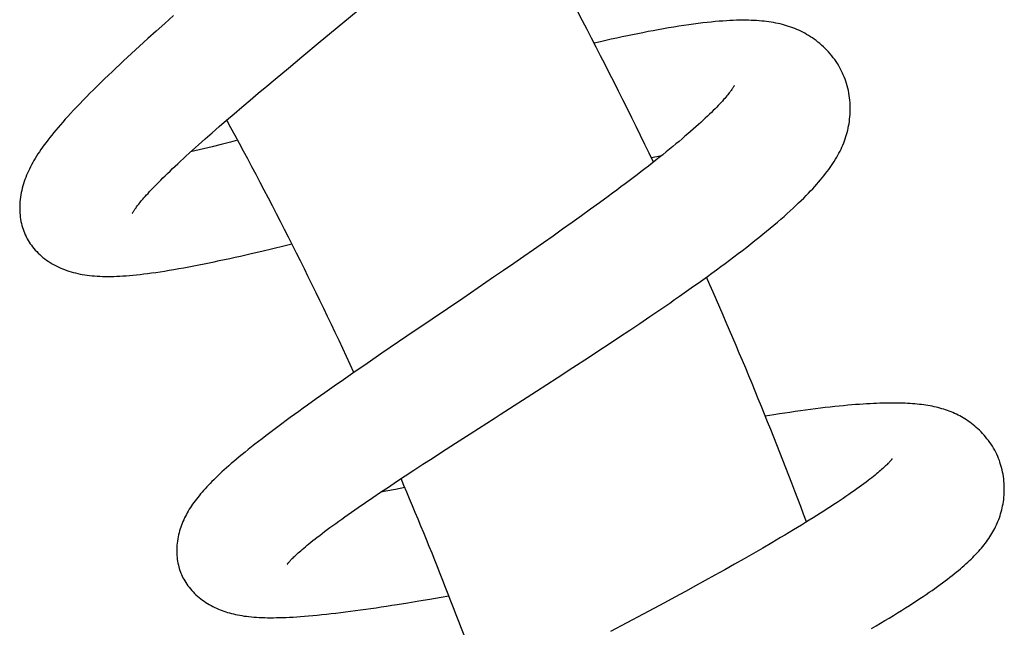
# Model space of a CAD drawing. Header units: millimetres. Extents: x 198 to 322, y 60 to 268.
# Tile 107 of 110: x 314.31 to 318.96, y 252.88 to 255.75. Entities that reach past the tile are written whole.
import ezdxf

# ---------------------------------------------------------------- set-up
doc = ezdxf.new("R2010")
doc.units = ezdxf.units.MM
doc.header["$LTSCALE"] = 30.734
doc.layers.get('0').update_dxf_attribs({"linetype": 'CONTINUOUS'})

msp = doc.modelspace()

# ---------------------------------------------------------------- linework, layer by layer
at = {"color": 7, "linetype": 'Continuous'}
for p, q in [((315.0377, 255.7684), (314.9966, 255.7318)), ((315.7738, 255.6819), (315.908, 255.7933)), ((314.9966, 255.7318), (314.9562, 255.6955)), ((314.9165, 255.6596), (314.8775, 255.6242)), ((314.9562, 255.6955), (314.9165, 255.6596)), ((315.5798, 255.5209), (315.6432, 255.5736)), ((315.5178, 255.4692), (315.5798, 255.5209)), ((315.4375, 255.4019), (315.4773, 255.4354)), ((315.4773, 255.4354), (315.5178, 255.4692)), ((315.3985, 255.3691), (315.4375, 255.4019)), ((315.3233, 255.3053), (315.3604, 255.3368)), ((315.3604, 255.3368), (315.3985, 255.3691)), ((315.2874, 255.2745), (315.3233, 255.3053)), ((315.2192, 255.2153), (315.2527, 255.2445)), ((315.2527, 255.2445), (315.2874, 255.2745)), ((315.1869, 255.187), (315.2192, 255.2153)), ((315.1559, 255.1594), (315.1869, 255.187)), ((315.2619, 255.1605), (315.2195, 255.1498)), ((315.3056, 255.1718), (315.2619, 255.1605)), ((315.3401, 255.1808), (315.3056, 255.1718)), ((315.1387, 255.1301), (315.1178, 255.1251)), ((317.2901, 255.0989), (317.3171, 255.1039)), ((317.3171, 255.1039), (317.3397, 255.1079)), ((317.0882, 254.9157), (317.0469, 254.8854)), ((317.0469, 254.8854), (317.0046, 254.8547)), ((316.9614, 254.8236), (316.9175, 254.7921)), ((317.0046, 254.8547), (316.9614, 254.8236)), ((316.9175, 254.7921), (316.8728, 254.7604)), ((316.8277, 254.7286), (316.782, 254.6965)), ((316.8728, 254.7604), (316.8277, 254.7286)), ((315.5061, 254.67), (315.5584, 254.6826)), ((315.5584, 254.6826), (315.5957, 254.6916)), ((316.782, 254.6965), (316.7359, 254.6643)), ((315.4545, 254.6577), (315.5061, 254.67)), ((316.7359, 254.6643), (316.6892, 254.6319)), ((316.6422, 254.5994), (316.5947, 254.5667)), ((316.6892, 254.6319), (316.6422, 254.5994)), ((316.5947, 254.5667), (316.5469, 254.5339)), ((316.5469, 254.5339), (316.4744, 254.4843)), ((316.4744, 254.4843), (316.4017, 254.4347)), ((317.2849, 254.3489), (317.3319, 254.3809)), ((317.1894, 254.2845), (317.2374, 254.3167)), ((317.2374, 254.3167), (317.2849, 254.3489)), ((317.1411, 254.2524), (317.1894, 254.2845)), ((316.1381, 254.2556), (316.0208, 254.1756)), ((317.044, 254.1882), (317.0926, 254.2203)), ((317.0926, 254.2203), (317.1411, 254.2524)), ((316.0208, 254.1756), (315.9515, 254.1281)), ((316.9952, 254.1562), (317.044, 254.1882)), ((315.9515, 254.1281), (315.8833, 254.0812)), ((316.9216, 254.1083), (316.9952, 254.1562)), ((315.8833, 254.0812), (315.8387, 254.0503)), ((316.8479, 254.0604), (316.9216, 254.1083)), ((315.8387, 254.0503), (315.7949, 254.0198)), ((316.7494, 253.9969), (316.8479, 254.0604)), ((315.752, 253.9897), (315.7101, 253.9601)), ((315.7949, 254.0198), (315.752, 253.9897)), ((315.7101, 253.9601), (315.669, 253.9308)), ((316.3682, 253.7521), (316.437, 253.7963)), ((316.2569, 253.6801), (316.3009, 253.7086)), ((316.3009, 253.7086), (316.3682, 253.7521)), ((316.2136, 253.652), (316.2569, 253.6801)), ((316.13, 253.5972), (316.1713, 253.6243)), ((316.1713, 253.6243), (316.2136, 253.652)), ((316.0511, 253.5449), (316.0899, 253.5707)), ((316.0899, 253.5707), (316.13, 253.5972)), ((316.0136, 253.5198), (316.0511, 253.5449)), ((316.0395, 253.5253), (316.0149, 253.5207)), ((316.0845, 253.5338), (316.0395, 253.5253)), ((316.1285, 253.5422), (316.0845, 253.5338)), ((315.9425, 253.4716), (315.9774, 253.4954)), ((315.9774, 253.4954), (316.0136, 253.5198)), ((315.8767, 253.426), (315.9089, 253.4484)), ((315.9089, 253.4484), (315.9425, 253.4716)), ((317.8171, 253.257), (317.7734, 253.2318)), ((317.8597, 253.2818), (317.8171, 253.257)), ((317.7289, 253.2064), (317.6836, 253.1807)), ((317.7734, 253.2318), (317.7289, 253.2064)), ((317.6376, 253.1549), (317.591, 253.1289)), ((317.6836, 253.1807), (317.6376, 253.1549)), ((317.5459, 253.104), (317.5003, 253.0788)), ((317.591, 253.1289), (317.5459, 253.104)), ((317.5003, 253.0788), (317.4519, 253.0523)), ((316.1945, 253.0074), (316.2466, 253.0161)), ((316.2466, 253.0161), (316.2994, 253.0251)), ((316.2994, 253.0251), (316.3365, 253.0314)), ((317.4027, 253.0256), (317.353, 252.9986)), ((317.4519, 253.0523), (317.4027, 253.0256)), ((316.1431, 252.999), (316.1945, 253.0074)), ((317.3028, 252.9715), (317.2522, 252.9444)), ((317.353, 252.9986), (317.3028, 252.9715)), ((317.2522, 252.9444), (317.1759, 252.9035)), ((317.1759, 252.9035), (317.0994, 252.8628))]:
    msp.add_line(p, q, dxfattribs=at)
for points in [[(318.1937, 255.4962), (318.1905, 255.503), (318.1856, 255.5127), (318.1804, 255.5224), (318.1749, 255.5321), (318.169, 255.5417), (318.1628, 255.5512), (318.1562, 255.5606), (318.1494, 255.5699), (318.1422, 255.579), (318.1348, 255.5879), (318.1271, 255.5967), (318.1192, 255.6052), (318.1111, 255.6134), (318.1029, 255.6214), (318.0945, 255.629), (318.0859, 255.6364), (318.0773, 255.6435), (318.0686, 255.6503), (318.0598, 255.6567), (318.051, 255.6629), (318.042, 255.6688), (318.033, 255.6745), (318.0239, 255.6799), (318.0146, 255.6851), (318.0054, 255.69), (317.996, 255.6947), (317.9867, 255.6991), (317.9773, 255.7032), (317.9678, 255.7071), (317.9583, 255.7108), (317.9487, 255.7143), (317.939, 255.7176), (317.9292, 255.7207), (317.9193, 255.7236), (317.9093, 255.7263), (317.8991, 255.7288), (317.8888, 255.7312), (317.8784, 255.7334), (317.8678, 255.7353), (317.8571, 255.7372), (317.8461, 255.7388), (317.835, 255.7403), (317.8236, 255.7416), (317.812, 255.7428), (317.8, 255.7438), (317.7878, 255.7447), (317.7753, 255.7454), (317.7625, 255.7459), (317.7493, 255.7463), (317.7357, 255.7465), (317.7218, 255.7465), (317.7074, 255.7464), (317.6926, 255.746), (317.6773, 255.7455), (317.6615, 255.7448), (317.6452, 255.7439), (317.6283, 255.7428), (317.6108, 255.7415), (317.5926, 255.7399), (317.5737, 255.7381), (317.5541, 255.7361), (317.5337, 255.7338), (317.5124, 255.7312), (317.4904, 255.7283), (317.4677, 255.7251), (317.4445, 255.7217), (317.4208, 255.7181), (317.3968, 255.7142), (317.3727, 255.7102), (317.3485, 255.706), (317.3243, 255.7016), (317.3001, 255.6972), (317.276, 255.6926), (317.2517, 255.6878), (317.2274, 255.683), (317.2029, 255.678), (317.1782, 255.6728), (317.1532, 255.6675), (317.128, 255.662), (317.1026, 255.6564), (317.0769, 255.6507), (317.051, 255.6448), (317.0213, 255.6379)], [(315.6432, 255.5736), (315.7298, 255.6454), (315.7738, 255.6819)], [(314.8775, 255.6242), (314.8584, 255.6066), (314.8394, 255.5892), (314.8207, 255.5719), (314.8022, 255.5547), (314.784, 255.5376), (314.7659, 255.5207), (314.7481, 255.5037), (314.7303, 255.4868), (314.7127, 255.4699), (314.6952, 255.4529), (314.6779, 255.4359), (314.6606, 255.4189), (314.6436, 255.402), (314.627, 255.3852), (314.6108, 255.3687), (314.5952, 255.3526), (314.5802, 255.3369), (314.5659, 255.3218), (314.5522, 255.3071), (314.5393, 255.293), (314.5269, 255.2793), (314.5151, 255.266), (314.5038, 255.2531), (314.493, 255.2405), (314.4826, 255.2282), (314.4727, 255.2162), (314.463, 255.2043), (314.4538, 255.1927), (314.4449, 255.1812), (314.4363, 255.1699), (314.428, 255.1587), (314.4201, 255.1477), (314.4125, 255.1369), (314.4052, 255.1262), (314.3983, 255.1157), (314.3916, 255.1053), (314.3853, 255.095), (314.3792, 255.0848), (314.3735, 255.0747), (314.368, 255.0646), (314.3627, 255.0546), (314.3577, 255.0447), (314.353, 255.0347), (314.3486, 255.0249), (314.3444, 255.015), (314.3404, 255.0051), (314.3367, 254.9952), (314.3332, 254.9852), (314.3299, 254.9751), (314.3269, 254.9648)], [(317.3319, 254.3809), (317.3551, 254.3968), (317.3782, 254.4127), (317.4011, 254.4285), (317.4238, 254.4443), (317.4463, 254.4601), (317.4686, 254.4758), (317.4908, 254.4914), (317.5127, 254.507), (317.5344, 254.5226), (317.5559, 254.5381), (317.5772, 254.5535), (317.5983, 254.5689), (317.6192, 254.5843), (317.6399, 254.5996), (317.6605, 254.615), (317.6809, 254.6303), (317.7011, 254.6457), (317.7211, 254.661), (317.741, 254.6764), (317.7605, 254.6917), (317.7797, 254.7068), (317.7986, 254.7219), (317.817, 254.7368), (317.835, 254.7515), (317.8525, 254.766), (317.8695, 254.7803), (317.886, 254.7943), (317.902, 254.808), (317.9174, 254.8215), (317.9322, 254.8347), (317.9465, 254.8476), (317.9603, 254.8603), (317.9735, 254.8726), (317.9862, 254.8846), (317.9983, 254.8964), (318.01, 254.9079), (318.0213, 254.9191), (318.0321, 254.9302), (318.0425, 254.9411), (318.0525, 254.9518), (318.0622, 254.9623), (318.0715, 254.9727), (318.0805, 254.983), (318.0892, 254.9931), (318.0976, 255.0032), (318.1056, 255.0132), (318.1134, 255.0231), (318.1209, 255.0329), (318.1281, 255.0426), (318.135, 255.0522), (318.1417, 255.0619), (318.1481, 255.0714), (318.1542, 255.0809), (318.1601, 255.0905), (318.1657, 255.1), (318.1711, 255.1096), (318.1763, 255.1192), (318.1812, 255.1288), (318.1859, 255.1385), (318.1904, 255.1481), (318.1946, 255.1579), (318.1986, 255.1676), (318.2023, 255.1774), (318.2058, 255.1873), (318.2091, 255.1973), (318.2121, 255.2073), (318.215, 255.2174), (318.2175, 255.2275), (318.2199, 255.2378), (318.222, 255.2481), (318.2238, 255.2585), (318.2254, 255.269), (318.2267, 255.2796), (318.2278, 255.2903), (318.2287, 255.3012), (318.2292, 255.3121), (318.2295, 255.3232), (318.2295, 255.3345), (318.2291, 255.3458), (318.2285, 255.3572), (318.2276, 255.3687), (318.2263, 255.3802), (318.2247, 255.3917), (318.2228, 255.4031), (318.2205, 255.4145), (318.218, 255.4257), (318.2152, 255.4367), (318.212, 255.4477), (318.2086, 255.4584), (318.2049, 255.4689), (318.201, 255.4791), (318.1968, 255.4891), (318.1937, 255.4962)], [(317.6833, 255.4391), (317.6832, 255.4391), (317.6831, 255.4388), (317.6828, 255.4383), (317.6824, 255.4375), (317.6818, 255.4365), (317.6811, 255.4352), (317.6802, 255.4336), (317.6791, 255.4318), (317.6778, 255.4298), (317.6763, 255.4275), (317.6746, 255.425), (317.6727, 255.4222), (317.6705, 255.4191), (317.6681, 255.4157), (317.6654, 255.412), (317.6624, 255.408), (317.659, 255.4038), (317.6554, 255.3992), (317.6515, 255.3943), (317.6472, 255.3892), (317.6426, 255.3837), (317.6376, 255.378), (317.6323, 255.3719), (317.6265, 255.3655), (317.6204, 255.3588), (317.6138, 255.3518), (317.6069, 255.3445), (317.5995, 255.3368), (317.5917, 255.3288), (317.5834, 255.3206), (317.5747, 255.312), (317.5655, 255.3031), (317.5559, 255.2938), (317.5459, 255.2843), (317.5354, 255.2746), (317.5244, 255.2645), (317.5131, 255.2542), (317.5013, 255.2436), (317.4891, 255.2328), (317.4765, 255.2218), (317.4635, 255.2105), (317.45, 255.1989), (317.4362, 255.1871), (317.4219, 255.1751), (317.4073, 255.1629), (317.3923, 255.1505), (317.3769, 255.1379), (317.3612, 255.1251), (317.3451, 255.1122), (317.3287, 255.0991), (317.312, 255.0858), (317.295, 255.0724), (317.2776, 255.0588), (317.26, 255.0451), (317.242, 255.0313), (317.2238, 255.0173), (317.2053, 255.0032), (317.1864, 254.9889), (317.1674, 254.9745), (317.148, 254.96), (317.1283, 254.9454), (317.1084, 254.9306), (317.0882, 254.9157)], [(314.8427, 254.8345), (314.8427, 254.8345), (314.8429, 254.8348), (314.8431, 254.8353), (314.8436, 254.8361), (314.8442, 254.8372), (314.8449, 254.8386), (314.8459, 254.8402), (314.847, 254.8421), (314.8484, 254.8443), (314.8499, 254.8467), (314.8517, 254.8493), (314.8536, 254.8522), (314.8558, 254.8554), (314.8582, 254.8588), (314.8609, 254.8624), (314.8638, 254.8663), (314.8669, 254.8705), (314.8704, 254.875), (314.8741, 254.8797), (314.8782, 254.8847), (314.8826, 254.8901), (314.8873, 254.8958), (314.8925, 254.9019), (314.8981, 254.9083), (314.9041, 254.9152), (314.9105, 254.9224), (314.9174, 254.9299), (314.9247, 254.9379), (314.9324, 254.9462), (314.9406, 254.9549), (314.9493, 254.9638), (314.9583, 254.9731), (314.9678, 254.9827), (314.9776, 254.9926), (314.9879, 255.0028), (314.9985, 255.0133), (315.0096, 255.0241), (315.0211, 255.0351), (315.0329, 255.0465), (315.0451, 255.0581), (315.0578, 255.0699), (315.0707, 255.082), (315.0841, 255.0943), (315.0978, 255.1069), (315.1118, 255.1197), (315.1262, 255.1327), (315.1409, 255.146), (315.1559, 255.1594)], [(315.2195, 255.1498), (315.1784, 255.1396), (315.1584, 255.1348), (315.1387, 255.1301)], [(314.3269, 254.9648), (314.3241, 254.9544), (314.3216, 254.9439), (314.3193, 254.9333), (314.3174, 254.9227), (314.3157, 254.9119), (314.3143, 254.9012), (314.3133, 254.8906), (314.3126, 254.8799), (314.3122, 254.8694), (314.3121, 254.8589), (314.3123, 254.8485), (314.3129, 254.8381), (314.3137, 254.8278), (314.3149, 254.8177), (314.3164, 254.8077), (314.3181, 254.7979), (314.3202, 254.7882), (314.3225, 254.7788), (314.3252, 254.7696), (314.328, 254.7606), (314.3312, 254.7518), (314.3345, 254.7432), (314.3381, 254.7348), (314.3419, 254.7267), (314.3447, 254.7212)], [(314.3447, 254.7212), (314.3477, 254.7155), (314.3522, 254.7078), (314.357, 254.7), (314.362, 254.6924), (314.3674, 254.6848), (314.3731, 254.6773), (314.3792, 254.6698), (314.3855, 254.6625), (314.3922, 254.6553), (314.3992, 254.6482), (314.4065, 254.6413), (314.4141, 254.6345), (314.422, 254.6279), (314.4302, 254.6215), (314.4385, 254.6154), (314.4471, 254.6094), (314.456, 254.6037), (314.465, 254.5982), (314.4743, 254.5929), (314.4839, 254.5879), (314.4936, 254.5831), (314.5035, 254.5785), (314.5135, 254.5743), (314.5236, 254.5703), (314.5338, 254.5666), (314.544, 254.5631), (314.5543, 254.5599), (314.5647, 254.557), (314.5752, 254.5543), (314.5858, 254.5518), (314.5966, 254.5495), (314.6075, 254.5475), (314.6186, 254.5456), (314.63, 254.544), (314.6415, 254.5426), (314.6532, 254.5413), (314.6651, 254.5403), (314.6772, 254.5395), (314.6896, 254.5388), (314.7022, 254.5384), (314.7151, 254.5381), (314.7283, 254.538), (314.7419, 254.5381), (314.7557, 254.5384), (314.7699, 254.5389), (314.7844, 254.5396), (314.7993, 254.5405), (314.8145, 254.5415), (314.8301, 254.5427), (314.8461, 254.5442), (314.8626, 254.5458), (314.8796, 254.5476), (314.8971, 254.5496), (314.9153, 254.5519), (314.9341, 254.5544), (314.9536, 254.5571), (314.9739, 254.5601), (314.995, 254.5634), (315.0169, 254.5669), (315.0394, 254.5707), (315.0625, 254.5747), (315.0859, 254.579), (315.1097, 254.5834), (315.1336, 254.5879), (315.1575, 254.5926), (315.1814, 254.5974), (315.2054, 254.6023), (315.2294, 254.6073), (315.2537, 254.6125), (315.2782, 254.6178), (315.3029, 254.6232), (315.3278, 254.6287), (315.3529, 254.6343), (315.3781, 254.64), (315.4034, 254.6458), (315.4545, 254.6577)], [(316.4017, 254.4347), (316.257, 254.3364), (316.1381, 254.2556)], [(316.437, 253.7963), (316.5546, 253.8718), (316.5786, 253.8872), (316.7494, 253.9969)], [(318.9352, 253.6635), (318.9327, 253.6701), (318.929, 253.6797), (318.9249, 253.6894), (318.9205, 253.699), (318.9157, 253.7086), (318.9107, 253.7181), (318.9053, 253.7276), (318.8997, 253.737), (318.8938, 253.7462), (318.8876, 253.7553), (318.8811, 253.7642), (318.8745, 253.7728), (318.8677, 253.7813), (318.8607, 253.7895), (318.8535, 253.7974), (318.8463, 253.805), (318.839, 253.8123), (318.8315, 253.8193), (318.8241, 253.8261), (318.8165, 253.8326), (318.8089, 253.8388), (318.8012, 253.8448), (318.7935, 253.8505), (318.7857, 253.856), (318.7779, 253.8612), (318.7701, 253.8663), (318.7621, 253.8711), (318.7542, 253.8757), (318.7461, 253.8801), (318.7381, 253.8843), (318.7299, 253.8883), (318.7216, 253.8921), (318.7133, 253.8958), (318.7049, 253.8993), (318.6964, 253.9026), (318.6878, 253.9058), (318.6791, 253.9088), (318.6702, 253.9116), (318.6613, 253.9143), (318.6524, 253.9169), (318.6433, 253.9192), (318.6341, 253.9215), (318.6248, 253.9236), (318.6154, 253.9255), (318.6058, 253.9274), (318.5961, 253.9291), (318.5862, 253.9307), (318.5761, 253.9321), (318.5658, 253.9335), (318.5554, 253.9347), (318.5447, 253.9359), (318.5338, 253.9369), (318.5227, 253.9378), (318.5114, 253.9386), (318.4998, 253.9393), (318.488, 253.9398), (318.476, 253.9403), (318.4637, 253.9406), (318.4511, 253.9409), (318.4382, 253.941), (318.425, 253.941), (318.4114, 253.9409), (318.3976, 253.9407), (318.3834, 253.9404), (318.3688, 253.94), (318.3539, 253.9394), (318.3386, 253.9387), (318.3228, 253.9379), (318.3066, 253.937), (318.2899, 253.9359), (318.2727, 253.9347), (318.2549, 253.9333), (318.2365, 253.9318), (318.2174, 253.9301), (318.1977, 253.9283), (318.1772, 253.9262), (318.1561, 253.924), (318.1343, 253.9216), (318.112, 253.9191), (318.0892, 253.9163), (318.0659, 253.9134), (318.0422, 253.9104), (318.0183, 253.9072), (317.9941, 253.9039), (317.9697, 253.9005), (317.945, 253.8969), (317.9202, 253.8932), (317.8951, 253.8894), (317.8698, 253.8855), (317.829, 253.879)], [(315.669, 253.9308), (315.6487, 253.9163), (315.6285, 253.9017), (315.6084, 253.8872), (315.5884, 253.8726), (315.5685, 253.858), (315.5487, 253.8434), (315.5292, 253.8289), (315.51, 253.8145), (315.4912, 253.8003), (315.4728, 253.7863), (315.4551, 253.7727), (315.4379, 253.7594), (315.4214, 253.7465), (315.4055, 253.7339), (315.3903, 253.7218), (315.3757, 253.7099), (315.3616, 253.6984), (315.348, 253.6872), (315.335, 253.6763), (315.3224, 253.6656), (315.3103, 253.6552), (315.2986, 253.645), (315.2874, 253.6351), (315.2766, 253.6254), (315.2661, 253.6158), (315.256, 253.6065), (315.2463, 253.5973), (315.2369, 253.5883), (315.2278, 253.5794), (315.219, 253.5706), (315.2105, 253.562), (315.2022, 253.5534), (315.1943, 253.545), (315.1866, 253.5366), (315.1791, 253.5284), (315.172, 253.5202), (315.165, 253.512), (315.1583, 253.504), (315.1518, 253.4959), (315.1455, 253.4879), (315.1395, 253.4799), (315.1336, 253.4719), (315.1279, 253.4638), (315.1224, 253.4558), (315.1171, 253.4477), (315.1121, 253.4396), (315.1072, 253.4314), (315.1025, 253.4233), (315.0981, 253.4152), (315.0938, 253.407), (315.0897, 253.3987), (315.0858, 253.3904), (315.0821, 253.3819), (315.0786, 253.3734), (315.0752, 253.3647), (315.0721, 253.3558), (315.0691, 253.3469), (315.0664, 253.3378), (315.0638, 253.3285), (315.0615, 253.319), (315.0594, 253.3094), (315.0576, 253.2997), (315.0561, 253.29), (315.0549, 253.2803), (315.0539, 253.2705), (315.0533, 253.2608), (315.0529, 253.2511), (315.0528, 253.2414), (315.0531, 253.2318), (315.0536, 253.2223), (315.0544, 253.213), (315.0555, 253.2037), (315.0569, 253.1946), (315.0585, 253.1857), (315.0604, 253.1769), (315.0626, 253.1683), (315.065, 253.1599), (315.0677, 253.1517), (315.0705, 253.1437), (315.0726, 253.1383)], [(318.4271, 253.6782), (318.4271, 253.6782), (318.427, 253.6781), (318.4268, 253.6778), (318.4264, 253.6773), (318.4259, 253.6765), (318.4252, 253.6756), (318.4243, 253.6745), (318.4233, 253.6732), (318.422, 253.6717), (318.4205, 253.67), (318.4189, 253.668), (318.4169, 253.6659), (318.4147, 253.6635), (318.4123, 253.6609), (318.4096, 253.6581), (318.4066, 253.655), (318.4033, 253.6517), (318.3998, 253.6483), (318.3959, 253.6445), (318.3917, 253.6406), (318.3873, 253.6365), (318.3825, 253.6321), (318.3773, 253.6275), (318.3719, 253.6227), (318.3661, 253.6177), (318.3599, 253.6125), (318.3533, 253.607), (318.3463, 253.6012), (318.3388, 253.5952), (318.3309, 253.5889), (318.3224, 253.5822), (318.3135, 253.5753), (318.304, 253.568), (318.2939, 253.5604), (318.2832, 253.5525), (318.272, 253.5443), (318.2603, 253.5358), (318.2481, 253.5271), (318.2355, 253.5183), (318.2226, 253.5093), (318.2093, 253.5001), (318.1956, 253.4908), (318.1816, 253.4813), (318.1671, 253.4717), (318.1523, 253.4619), (318.137, 253.4519), (318.1213, 253.4417), (318.1052, 253.4313), (318.0886, 253.4208), (318.0716, 253.41), (318.0541, 253.3991), (318.0363, 253.388), (318.0181, 253.3767), (317.9995, 253.3653), (317.9805, 253.3538), (317.9612, 253.3421), (317.9415, 253.3303), (317.9215, 253.3183), (317.9012, 253.3063), (317.8806, 253.2941), (317.8597, 253.2818)], [(318.3297, 252.8772), (318.351, 252.8897), (318.3721, 252.9022), (318.3929, 252.9146), (318.4133, 252.9269), (318.4333, 252.9391), (318.4528, 252.9511), (318.4719, 252.9629), (318.4903, 252.9746), (318.5082, 252.9859), (318.5254, 252.997), (318.5419, 253.0078), (318.5578, 253.0183), (318.573, 253.0285), (318.5877, 253.0384), (318.6018, 253.0481), (318.6154, 253.0575), (318.6285, 253.0668), (318.6412, 253.0759), (318.6535, 253.0847), (318.6654, 253.0935), (318.6769, 253.1021), (318.6881, 253.1106), (318.699, 253.119), (318.7096, 253.1272), (318.7198, 253.1354), (318.7298, 253.1435), (318.7394, 253.1515), (318.7488, 253.1594), (318.7579, 253.1672), (318.7668, 253.1749), (318.7753, 253.1826), (318.7837, 253.1902), (318.7918, 253.1977), (318.7996, 253.2052), (318.8072, 253.2127), (318.8146, 253.2201), (318.8218, 253.2275), (318.8288, 253.2349), (318.8355, 253.2423), (318.8421, 253.2496), (318.8484, 253.257), (318.8546, 253.2643), (318.8606, 253.2717), (318.8664, 253.2791), (318.872, 253.2866), (318.8775, 253.2942), (318.8828, 253.3018), (318.8879, 253.3095), (318.8929, 253.3173), (318.8977, 253.3252), (318.9024, 253.3332), (318.9068, 253.3412), (318.9111, 253.3493), (318.9152, 253.3575), (318.9191, 253.3658), (318.9228, 253.3742), (318.9264, 253.3827), (318.9298, 253.3914), (318.933, 253.4002), (318.936, 253.4091), (318.9389, 253.4181), (318.9415, 253.4273), (318.944, 253.4367), (318.9463, 253.4462), (318.9483, 253.4559), (318.9502, 253.4657), (318.9518, 253.4757), (318.9532, 253.486), (318.9543, 253.4964), (318.9552, 253.5069), (318.9558, 253.5176), (318.9561, 253.5285), (318.9562, 253.5394), (318.9559, 253.5504), (318.9553, 253.5614), (318.9545, 253.5724), (318.9533, 253.5833), (318.9518, 253.5941), (318.95, 253.6049), (318.948, 253.6155), (318.9456, 253.6259), (318.943, 253.6362), (318.9402, 253.6462), (318.9371, 253.656), (318.9347, 253.663)], [(315.5742, 253.1809), (315.5742, 253.1809), (315.5744, 253.1811), (315.5747, 253.1815), (315.5751, 253.1821), (315.5758, 253.183), (315.5766, 253.184), (315.5776, 253.1853), (315.5789, 253.1868), (315.5803, 253.1886), (315.582, 253.1905), (315.5839, 253.1927), (315.5861, 253.1951), (315.5886, 253.1978), (315.5914, 253.2007), (315.5944, 253.2039), (315.5978, 253.2074), (315.6016, 253.2111), (315.6056, 253.2151), (315.6101, 253.2193), (315.6148, 253.2238), (315.62, 253.2286), (315.6256, 253.2337), (315.6315, 253.239), (315.6379, 253.2446), (315.6447, 253.2505), (315.6519, 253.2567), (315.6596, 253.2631), (315.6678, 253.2699), (315.6764, 253.277), (315.6855, 253.2844), (315.6951, 253.292), (315.7053, 253.3), (315.7159, 253.3083), (315.727, 253.3168), (315.7385, 253.3256), (315.7504, 253.3347), (315.7628, 253.3439), (315.7756, 253.3534), (315.7889, 253.3632), (315.8025, 253.3731), (315.8166, 253.3833), (315.831, 253.3937), (315.8459, 253.4043), (315.8611, 253.415), (315.8767, 253.426)], [(315.0726, 253.1383), (315.0749, 253.1327), (315.0784, 253.125), (315.0822, 253.1172), (315.0863, 253.1095), (315.0907, 253.1018), (315.0954, 253.0942), (315.1004, 253.0866), (315.1057, 253.0791), (315.1114, 253.0717), (315.1172, 253.0644), (315.1234, 253.0572), (315.1299, 253.0502), (315.1366, 253.0433), (315.1435, 253.0366), (315.1507, 253.03), (315.1581, 253.0237), (315.1658, 253.0175), (315.1736, 253.0116), (315.1816, 253.0058), (315.1898, 253.0003), (315.1981, 252.9951), (315.2065, 252.9901), (315.2149, 252.9854), (315.2234, 252.9809), (315.2319, 252.9767), (315.2405, 252.9727), (315.249, 252.9689), (315.2576, 252.9654), (315.2663, 252.9621), (315.275, 252.959), (315.2837, 252.956), (315.2926, 252.9533), (315.3016, 252.9507), (315.3108, 252.9482), (315.3201, 252.9459), (315.3297, 252.9438), (315.3396, 252.9417), (315.3497, 252.9398), (315.3602, 252.9381), (315.371, 252.9364), (315.3821, 252.935), (315.3934, 252.9336), (315.4051, 252.9325), (315.4171, 252.9315), (315.4294, 252.9306), (315.442, 252.9299), (315.4548, 252.9293), (315.468, 252.9289), (315.4815, 252.9286), (315.4952, 252.9285), (315.5093, 252.9285), (315.5237, 252.9287), (315.5384, 252.929), (315.5535, 252.9294), (315.5691, 252.93), (315.5852, 252.9307), (315.6019, 252.9316), (315.6191, 252.9327), (315.637, 252.9339), (315.6556, 252.9353), (315.6749, 252.9369), (315.6949, 252.9387), (315.7155, 252.9406), (315.7368, 252.9428), (315.7585, 252.9451), (315.7807, 252.9476), (315.8032, 252.9502), (315.8261, 252.953), (315.8492, 252.9559), (315.8725, 252.9589), (315.8961, 252.962), (315.9199, 252.9653), (315.944, 252.9687), (315.9682, 252.9721), (315.9927, 252.9757), (316.0173, 252.9794), (316.0421, 252.9832), (316.0671, 252.987), (316.0923, 252.9909), (316.1431, 252.999)]]:
    msp.add_lwpolyline(points, dxfattribs=at)
for radius, start, end in [(20.85, 25.60151, 29.70348), (19.15, 24.75019, 28.74014), (20.85, 20.53131, 23.95995), (19.15, 19.79515, 23.11219)]:
    msp.add_arc((298.4978, 246.0675), radius, start, end, dxfattribs=at)

doc.saveas('drawing.dxf')
